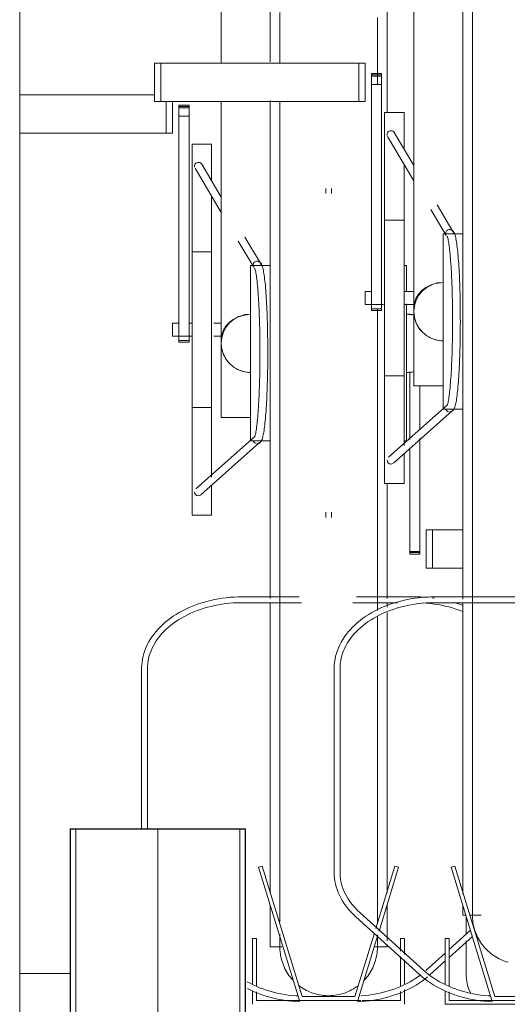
# Model space of a CAD drawing. Extents: x 50445 to 145605, y -10968 to 41989.
# Tile 167 of 256: x 91482 to 91732, y -633 to -128. Entities that reach past the tile are written whole.
import ezdxf

# ---------------------------------------------------------------- set-up
doc = ezdxf.new("R2010")
doc.units = 0
doc.header["$LTSCALE"] = 414.30304
doc.header["$MEASUREMENT"] = 0
doc.linetypes.add('gestippeld_2_', pattern=[6.35, 3.175, -3.175])
doc.linetypes.add('hartlijn-fijn', pattern=[6, 4, -1, 0, -1])
for name, color, linetype, lineweight in [('A-EQPM', 6, 'CONTINUOUS', 18), ('A-GENM', 6, 'CONTINUOUS', 18), ('S-COLS', 6, 'CONTINUOUS', 18), ('S-COLS-HIDN', 5, 'gestippeld_2_', 18)]:
    doc.layers.add(name, color=color, linetype=linetype, lineweight=lineweight)

# ---------------------------------------------------------------- blocks, each defined once
blk = doc.blocks.new('42_KA leemstuc betonkolomafwerking - Type-V76-plotview doorsnede C C  -  1 op 100')
at = {"layer": 'A-GENM'}
blk.add_line((10302.73, -332.7), (10302.73, -1439.85), dxfattribs=at)
blk = doc.blocks.new('97_KA_gestapelde fietsenstalling 8 fietsen 1600x1900 - Type-V115-plotview doorsnede C C  -  1 op 100')
at = {"layer": 'A-EQPM'}
for p, q in [((10431.1, -816.31), (10431.1, -660.96)), ((10491.1, -660.96), (10491.1, -841.97)), ((10406.1, -774.2), (10406.1, -816.98)), ((10302.73, -833.23), (10371.8, -833.23)), ((10377.89, -852.93), (10377.89, -836.68)), ((10381.1, -836.68), (10381.1, -852.93)), ((10389.53, -838.56), (10384.31, -838.56)), ((10384.31, -838.86), (10384.31, -838.56)), ((10384.31, -838.56), (10384.31, -839.87)), ((10389.53, -839.87), (10389.53, -838.56)), ((10389.53, -838.56), (10389.53, -838.86)), ((10406.1, -836.68), (10406.1, -958.68)), ((10431.1, -965.77), (10431.1, -836.2)), ((10384.31, -839.33), (10384.31, -838.86)), ((10384.31, -840.13), (10384.31, -839.33)), ((10389.53, -839.33), (10384.31, -839.33)), ((10384.31, -839.87), (10389.53, -839.87)), ((10384.31, -844.15), (10384.31, -840.13)), ((10389.53, -838.86), (10389.53, -839.33)), ((10389.53, -839.33), (10389.53, -840.13)), ((10389.53, -840.13), (10389.53, -844.15)), ((10384.31, -959.37), (10384.31, -844.15)), ((10389.53, -844.15), (10384.31, -844.15)), ((10389.53, -844.15), (10389.53, -959.37)), ((10377.89, -852.93), (10302.73, -852.93)), ((10381.1, -852.93), (10377.89, -852.93)), ((10401.1, -858.52), (10391.1, -858.52)), ((10391.1, -953.77), (10391.1, -858.52)), ((10401.1, -858.52), (10401.1, -876.9)), ((10406.1, -885.84), (10396.06, -868.88)), ((10392.62, -870.92), (10406.1, -893.68)), ((10459.6, -881.4), (10459.6, -883.92)), ((10462.6, -883.92), (10462.6, -881.4)), ((10401.1, -884.86), (10401.1, -953.77)), ((10414.81, -908.39), (10422.68, -921.67)), ((10426.11, -919.62), (10418.21, -906.28)), ((10401.1, -913.77), (10391.1, -913.77)), ((10431.1, -920.77), (10421.1, -920.77)), ((10421.1, -965.77), (10421.1, -920.77)), ((10501.1, -920.77), (10499.83, -920.77)), ((10501.1, -920.77), (10501.1, -933.95)), ((10501.1, -940.52), (10501.1, -965.77)), ((10384.31, -950.42), (10381.1, -950.42)), ((10381.1, -953.77), (10381.1, -950.42)), ((10381.1, -957.12), (10381.1, -953.77)), ((10391.1, -950.42), (10389.53, -950.42)), ((10391.1, -1049.02), (10391.1, -953.77)), ((10401.1, -953.77), (10401.1, -1029.55)), ((10406.1, -950.42), (10402.25, -950.42)), ((10381.1, -957.12), (10391.1, -957.12)), ((10384.31, -959.36), (10384.31, -960.15)), ((10384.31, -960.15), (10384.31, -959.37)), ((10389.53, -959.37), (10384.31, -959.37)), ((10389.53, -960.15), (10389.53, -959.36)), ((10389.53, -959.37), (10389.53, -960.15)), ((10402.25, -957.12), (10406.1, -957.12)), ((10406.1, -998.77), (10406.1, -958.73)), ((10384.31, -960.15), (10389.53, -960.15)), ((10421.1, -1010.77), (10421.1, -965.77)), ((10431.1, -1091.75), (10431.1, -965.77)), ((10501.1, -965.77), (10501.1, -1010.77)), ((10502.67, -1010.16), (10502.67, -975.35)), ((10507.89, -982.47), (10507.89, -1005.33)), ((10391.1, -993.77), (10401.1, -993.77)), ((10406.1, -998.77), (10421.1, -998.77)), ((10423.07, -1008.75), (10393.01, -1035.54)), ((10507.89, -1009.57), (10507.89, -1067.67)), ((10395.67, -1038.53), (10425.72, -1011.75)), ((10421.1, -1010.77), (10431.1, -1010.77)), ((10499.83, -1010.77), (10501.1, -1010.77)), ((10502.67, -1067.67), (10502.67, -1014.5)), ((10401.1, -1033.73), (10401.1, -1049.02)), ((10491.1, -1032.95), (10491.1, -1091.7)), ((10391.1, -1049.02), (10401.1, -1049.02)), ((10459.6, -1047.38), (10459.6, -1050.14)), ((10462.6, -1050.14), (10462.6, -1047.51)), ((10511.1, -1056.5), (10514.31, -1056.5)), ((10511.1, -1056.5), (10511.1, -1076.2)), ((10514.31, -1056.5), (10529.83, -1056.5)), ((10514.31, -1076.2), (10514.31, -1056.5)), ((10502.67, -1068.98), (10502.67, -1067.67)), ((10507.89, -1067.67), (10502.67, -1067.67)), ((10502.67, -1068.21), (10507.89, -1068.21)), ((10502.67, -1068.68), (10502.67, -1068.98)), ((10502.67, -1068.98), (10507.89, -1068.98)), ((10507.89, -1067.67), (10507.89, -1068.98)), ((10507.89, -1068.98), (10507.89, -1068.68)), ((10514.31, -1076.2), (10511.1, -1076.2)), ((10529.83, -1076.2), (10514.31, -1076.2)), ((10445.94, -1090.88), (10416.72, -1090.88)), ((10505.49, -1090.88), (10475.35, -1090.88)), ((10515.44, -1091.58), (10514.17, -1091.41)), ((10416.72, -1093.88), (10447.25, -1093.88)), ((10431.1, -1242.89), (10431.1, -1093.89)), ((10473.44, -1093.88), (10496.46, -1093.88)), ((10491.1, -1093.83), (10491.1, -1096.13)), ((10491.1, -1098.92), (10491.1, -1242.89)), ((10365.22, -1127.74), (10365.22, -1210)), ((10368.22, -1210), (10368.22, -1127.74)), ((10427.12, -1229.06), (10425.2, -1229.64)), ((10425.2, -1229.64), (10446.1, -1298)), ((10447.58, -1296), (10427.12, -1229.06)), ((10495.09, -1229.06), (10485.32, -1261.01)), ((10486.96, -1262.5), (10497, -1229.64)), ((10497, -1229.64), (10495.09, -1229.06)), ((10431.1, -1270.58), (10431.1, -1249.39)), ((10491.1, -1249.39), (10491.1, -1267.37)), ((10531.7, -1255.07), (10531.7, -1263.97)), ((10533.82, -1262), (10522.89, -1271.89)), ((10424.16, -1266.3), (10422.16, -1266.3)), ((10422.16, -1266.3), (10422.16, -1289.51)), ((10424.16, -1290.7), (10424.16, -1266.3)), ((10484.41, -1263.97), (10474.62, -1296)), ((10476.1, -1298), (10486.41, -1264.3)), ((10500.04, -1266.3), (10498.04, -1266.3)), ((10498.04, -1266.3), (10498.04, -1272.68)), ((10500.04, -1274.47), (10500.04, -1266.3)), ((10522.89, -1275.94), (10534.79, -1265.17)), ((10531.7, -1267.41), (10531.7, -1285.55)), ((10431.1, -1270.58), (10437.04, -1270.58)), ((10484.49, -1270.58), (10491.1, -1270.58)), ((10491.1, -1269.82), (10491.1, -1270.58)), ((10498.04, -1275.39), (10498.04, -1290.57)), ((10500.04, -1289.51), (10500.04, -1277.2)), ((10520.89, -1273.7), (10511.01, -1282.65)), ((10513.02, -1284.87), (10520.89, -1277.75)), ((10328.58, -1284.15), (10302.73, -1284.15)), ((10422.16, -1293.05), (10422.16, -1300)), ((10498.04, -1293.42), (10498.04, -1298)), ((10500.04, -1300), (10500.04, -1292.45)), ((10424.16, -1298), (10424.16, -1293.67)), ((10446.1, -1298), (10424.16, -1298)), ((10446.1, -1298), (10476.1, -1298)), ((10474.62, -1296), (10447.58, -1296)), ((10477.65, -1298), (10476.1, -1298)), ((10498.04, -1298), (10478.38, -1298))]:
    blk.add_line(p, q, dxfattribs=at)
at = {"layer": 'A-EQPM', "flags": 128}
for points in [[(10436.1, -790.96), (10436.1, -801.08), (10436.1, -811.47), (10436.1, -816.98)], [(10486.1, -827.9), (10486.1, -825.02), (10486.1, -814.32), (10486.1, -803.86), (10486.1, -793.66)], [(10436.1, -836.68), (10436.1, -844.05), (10436.1, -855.32), (10436.1, -866.77), (10436.1, -878.38), (10436.1, -890.12), (10436.1, -901.99), (10436.1, -913.96), (10436.1, -926.01), (10436.1, -938.13), (10436.1, -950.29), (10436.1, -962.48), (10436.1, -965.77)], [(10424.4, -1012.25), (10425.44, -1011.99), (10426.11, -1011.5), (10426.49, -1011.02), (10426.75, -1010.55), (10426.96, -1010.08), (10427.14, -1009.57), (10427.3, -1009.03), (10427.45, -1008.43), (10427.59, -1007.78), (10427.73, -1007.08), (10427.87, -1006.31), (10428, -1005.48), (10428.12, -1004.6), (10428.25, -1003.65), (10428.37, -1002.65), (10428.48, -1001.59), (10428.6, -1000.48), (10428.71, -999.31), (10428.81, -998.08), (10428.91, -996.81), (10429.01, -995.49), (10429.1, -994.12), (10429.19, -992.71), (10429.27, -991.25), (10429.35, -989.75), (10429.42, -988.22), (10429.49, -986.65), (10429.56, -985.04), (10429.62, -983.41), (10429.67, -981.74), (10429.72, -980.05), (10429.76, -978.34), (10429.8, -976.61), (10429.83, -974.85), (10429.86, -973.09), (10429.88, -971.31), (10429.9, -969.52), (10429.91, -967.73), (10429.91, -965.93), (10429.91, -964.13), (10429.9, -962.34), (10429.89, -960.55), (10429.87, -958.76), (10429.85, -956.99), (10429.82, -955.23), (10429.78, -953.49), (10429.74, -951.76), (10429.7, -950.06), (10429.65, -948.38), (10429.59, -946.73), (10429.53, -945.11), (10429.46, -943.52), (10429.39, -941.96), (10429.31, -940.45), (10429.23, -938.97), (10429.15, -937.53), (10429.06, -936.14), (10428.96, -934.79), (10428.87, -933.49), (10428.76, -932.24), (10428.66, -931.04), (10428.54, -929.9), (10428.43, -928.81), (10428.31, -927.78), (10428.19, -926.8), (10428.07, -925.88), (10427.94, -925.02), (10427.8, -924.22), (10427.67, -923.48), (10427.53, -922.8), (10427.38, -922.18), (10427.22, -921.61), (10427.06, -921.08), (10426.87, -920.6), (10426.64, -920.13), (10426.34, -919.66), (10425.85, -919.16), (10425, -918.73), (10424.48, -918.65)], [(10423.14, -922.05), (10423.17, -922.13), (10423.25, -922.33), (10423.36, -922.63), (10423.47, -923.03), (10423.59, -923.52), (10423.71, -924.09), (10423.83, -924.73), (10423.95, -925.44), (10424.07, -926.23), (10424.19, -927.08), (10424.31, -927.99), (10424.42, -928.97), (10424.54, -930.01), (10424.64, -931.11), (10424.75, -932.26), (10424.85, -933.47), (10424.95, -934.73), (10425.04, -936.04), (10425.13, -937.4), (10425.22, -938.81), (10425.3, -940.26), (10425.38, -941.75), (10425.45, -943.28), (10425.51, -944.84), (10425.58, -946.44), (10425.63, -948.07), (10425.69, -949.72), (10425.73, -951.41), (10425.77, -953.11), (10425.81, -954.84), (10425.84, -956.58), (10425.87, -958.34), (10425.89, -960.1), (10425.9, -961.88), (10425.91, -963.66), (10425.91, -965.45), (10425.91, -967.23), (10425.9, -969.01), (10425.89, -970.79), (10425.87, -972.56), (10425.84, -974.32), (10425.81, -976.06), (10425.77, -977.78), (10425.73, -979.49), (10425.69, -981.17), (10425.63, -982.83), (10425.58, -984.46), (10425.51, -986.05), (10425.45, -987.62), (10425.38, -989.15), (10425.3, -990.64), (10425.22, -992.09), (10425.13, -993.49), (10425.04, -994.85), (10424.95, -996.16), (10424.85, -997.42), (10424.75, -998.63), (10424.64, -999.79), (10424.54, -1000.89), (10424.42, -1001.92), (10424.31, -1002.9), (10424.19, -1003.82), (10424.07, -1004.67), (10423.95, -1005.45), (10423.83, -1006.17), (10423.71, -1006.81), (10423.59, -1007.37), (10423.47, -1007.86), (10423.36, -1008.26), (10423.25, -1008.57), (10423.17, -1008.77), (10423.14, -1008.84)], [(10486.1, -965.77), (10486.1, -953.58), (10486.1, -943.12)], [(10436.1, -965.77), (10436.1, -977.96), (10436.1, -990.13), (10436.1, -1002.26), (10436.1, -1014.33), (10436.1, -1026.32), (10436.1, -1038.22), (10436.1, -1050), (10436.1, -1061.65), (10436.1, -1073.14), (10436.1, -1084.47), (10436.1, -1095.6), (10436.1, -1106.52), (10436.1, -1117.22), (10436.1, -1127.68), (10436.1, -1137.88), (10436.1, -1147.8), (10436.1, -1157.43), (10436.1, -1166.75), (10436.1, -1175.76), (10436.1, -1184.42), (10436.1, -1192.74), (10436.1, -1200.7), (10436.1, -1208.27), (10436.1, -1215.46), (10436.1, -1222.26), (10436.1, -1228.64), (10436.1, -1234.6), (10436.1, -1240.13), (10436.1, -1245.22), (10436.1, -1249.86), (10436.1, -1254.05), (10436.1, -1257.78)], [(10486.1, -1097.82), (10486.1, -1087.49), (10486.1, -1076.22), (10486.1, -1064.77), (10486.1, -1053.16), (10486.1, -1041.41), (10486.1, -1029.55), (10486.1, -1017.58), (10486.1, -1005.52), (10486.1, -993.41), (10486.1, -981.25), (10486.1, -969.06), (10486.1, -965.77)], [(10416.72, -1090.88), (10414.67, -1090.91), (10412.63, -1091), (10410.6, -1091.14), (10408.58, -1091.35), (10406.57, -1091.6), (10404.57, -1091.92), (10402.6, -1092.29), (10400.64, -1092.72), (10398.72, -1093.2), (10396.81, -1093.74), (10394.94, -1094.33), (10393.11, -1094.97), (10391.31, -1095.67), (10389.55, -1096.41), (10387.83, -1097.21), (10386.16, -1098.05), (10384.53, -1098.95), (10382.96, -1099.88), (10381.43, -1100.87), (10379.96, -1101.89), (10378.55, -1102.96), (10377.2, -1104.07), (10375.91, -1105.22), (10374.69, -1106.41), (10373.53, -1107.63), (10372.44, -1108.88), (10371.42, -1110.17), (10370.47, -1111.49), (10369.6, -1112.83), (10368.8, -1114.21), (10368.08, -1115.6), (10367.43, -1117.02), (10366.87, -1118.45), (10366.39, -1119.91), (10365.99, -1121.37), (10365.67, -1122.85), (10365.43, -1124.34), (10365.28, -1125.84), (10365.22, -1127.34), (10365.22, -1127.74)], [(10512.15, -1091.19), (10510.12, -1091.03), (10508.08, -1090.93), (10506.04, -1090.89), (10505.49, -1090.88)], [(10368.22, -1127.74), (10368.25, -1126.41), (10368.37, -1125.08), (10368.55, -1123.76), (10368.82, -1122.44), (10369.15, -1121.13), (10369.57, -1119.83), (10370.05, -1118.53), (10370.61, -1117.25), (10371.24, -1115.99), (10371.95, -1114.74), (10372.73, -1113.51), (10373.57, -1112.3), (10374.49, -1111.12), (10375.47, -1109.95), (10376.53, -1108.82), (10377.64, -1107.71), (10378.82, -1106.64), (10380.07, -1105.59), (10381.37, -1104.59), (10382.73, -1103.61), (10384.15, -1102.68), (10385.61, -1101.78), (10387.14, -1100.93), (10388.7, -1100.12), (10390.32, -1099.35), (10391.98, -1098.63), (10393.68, -1097.96), (10395.42, -1097.34), (10397.19, -1096.76), (10398.99, -1096.23), (10400.83, -1095.76), (10402.69, -1095.34), (10404.57, -1094.97), (10406.48, -1094.65), (10408.4, -1094.39), (10410.33, -1094.18), (10412.28, -1094.03), (10414.23, -1093.93), (10416.19, -1093.89), (10416.72, -1093.88)], [(10509.46, -1094), (10511.35, -1094.13), (10513.28, -1094.33), (10515.21, -1094.57), (10517.12, -1094.88), (10519.01, -1095.23), (10520.87, -1095.64), (10522.72, -1096.1), (10524.53, -1096.61), (10526.31, -1097.18), (10528.06, -1097.79), (10529.77, -1098.45)], [(10529.58, -1095.15), (10527.76, -1094.5), (10525.9, -1093.89)], [(10486.1, -1258.45), (10486.1, -1255.1), (10486.1, -1251.04), (10486.1, -1246.51), (10486.1, -1241.54), (10486.1, -1236.13), (10486.1, -1230.29), (10486.1, -1224.02), (10486.1, -1217.34), (10486.1, -1210.25), (10486.1, -1202.78), (10486.1, -1194.92), (10486.1, -1186.7), (10486.1, -1178.13), (10486.1, -1169.22), (10486.1, -1159.98), (10486.1, -1150.43), (10486.1, -1140.58), (10486.1, -1130.46), (10486.1, -1120.07), (10486.1, -1109.43), (10486.1, -1101)], [(10436.1, -1263.97), (10436.1, -1266.14), (10436.1, -1267.97), (10436.1, -1269.32), (10436.1, -1270.18), (10436.1, -1270.56), (10436.1, -1270.58)], [(10436.1, -1270.58), (10436.1, -1270.33), (10436.1, -1269.6), (10436.1, -1268.38), (10436.1, -1266.68), (10436.1, -1265.29)], [(10486.1, -1270.58), (10486.1, -1270.33), (10486.1, -1269.6), (10486.1, -1268.38), (10486.1, -1266.68), (10486.1, -1264.5)], [(10486.1, -1266.14), (10486.1, -1267.97), (10486.1, -1269.32), (10486.1, -1270.18), (10486.1, -1270.56), (10486.1, -1270.58)], [(10436.1, -1270.18), (10436.1, -1270.56), (10436.1, -1270.58)], [(10442.67, -1287.46), (10442.01, -1286.71), (10441.38, -1285.94), (10440.78, -1285.13), (10440.21, -1284.31), (10439.68, -1283.46), (10439.18, -1282.6), (10438.72, -1281.71), (10438.29, -1280.81), (10437.9, -1279.89), (10437.55, -1278.95), (10437.23, -1278), (10436.95, -1277.04), (10436.71, -1276.07), (10436.51, -1275.09), (10436.35, -1274.1), (10436.23, -1273.11), (10436.15, -1272.11), (10436.11, -1271.12), (10436.1, -1270.58)], [(10442.67, -1287.46), (10442.01, -1286.71), (10441.38, -1285.94), (10440.78, -1285.13), (10440.21, -1284.31), (10439.68, -1283.46), (10439.18, -1282.6), (10438.72, -1281.71), (10438.29, -1280.81), (10437.9, -1279.89), (10437.55, -1278.95), (10437.23, -1278), (10436.95, -1277.04), (10436.71, -1276.07), (10436.51, -1275.09), (10436.35, -1274.1), (10436.23, -1273.11), (10436.15, -1272.11)], [(10486.1, -1270.58), (10486.08, -1271.58), (10486.02, -1272.57), (10485.92, -1273.57), (10485.78, -1274.56), (10485.6, -1275.54), (10485.39, -1276.52), (10485.13, -1277.48), (10484.83, -1278.44), (10484.5, -1279.38), (10484.13, -1280.31), (10483.72, -1281.22), (10483.28, -1282.12), (10482.8, -1283), (10482.28, -1283.86), (10481.74, -1284.69), (10481.15, -1285.51), (10480.54, -1286.3), (10479.9, -1287.06), (10479.22, -1287.8)], [(10486.1, -1270.58), (10486.08, -1271.58), (10486.02, -1272.57), (10485.92, -1273.57), (10485.78, -1274.56), (10485.6, -1275.54), (10485.39, -1276.52), (10485.13, -1277.48), (10484.83, -1278.44), (10484.5, -1279.38), (10484.13, -1280.31), (10483.72, -1281.22), (10483.28, -1282.12), (10482.8, -1283), (10482.28, -1283.86), (10481.74, -1284.69), (10481.15, -1285.51), (10480.54, -1286.3), (10479.9, -1287.06), (10479.22, -1287.8)], [(10486.1, -1270.18), (10486.1, -1270.56), (10486.1, -1270.58)], [(10445.4, -1295.71), (10444.23, -1295.64), (10442.29, -1295.46), (10440.36, -1295.23), (10438.44, -1294.94), (10436.55, -1294.6), (10434.68, -1294.2), (10432.83, -1293.75), (10431.01, -1293.25), (10429.22, -1292.7), (10427.46, -1292.1), (10425.74, -1291.46), (10424.06, -1290.76), (10422.42, -1290.02), (10420.83, -1289.23), (10419.28, -1288.4)], [(10476.18, -1298.76), (10478.21, -1298.63), (10480.24, -1298.44), (10482.25, -1298.2), (10484.25, -1297.9), (10486.23, -1297.54), (10488.19, -1297.13), (10490.12, -1296.66), (10492.03, -1296.14), (10493.91, -1295.56), (10495.76, -1294.93), (10497.57, -1294.25), (10499.34, -1293.51), (10501.07, -1292.73), (10502.75, -1291.9), (10504.39, -1291.02), (10505.98, -1290.09), (10507.51, -1289.12), (10509, -1288.1), (10510.42, -1287.04), (10511.79, -1285.94)], [(10508.43, -1284.79), (10507.18, -1285.71), (10505.78, -1286.66), (10504.34, -1287.58), (10502.84, -1288.45), (10501.29, -1289.28), (10499.69, -1290.06), (10498.05, -1290.8), (10496.37, -1291.49), (10494.65, -1292.14), (10492.89, -1292.74), (10491.09, -1293.28), (10489.27, -1293.78), (10487.42, -1294.22), (10485.55, -1294.62), (10483.65, -1294.96), (10481.74, -1295.24), (10479.81, -1295.47), (10477.87, -1295.65)], [(10531.7, -1285.55), (10531.75, -1286.88), (10531.9, -1288.19), (10532.15, -1289.48), (10532.48, -1290.74), (10532.89, -1291.94), (10533.38, -1293.1), (10533.94, -1294.2)], [(10419.55, -1291.94), (10421.23, -1292.77), (10422.96, -1293.56), (10424.74, -1294.29), (10426.55, -1294.96), (10428.4, -1295.59), (10430.28, -1296.17), (10432.19, -1296.69), (10434.12, -1297.15), (10436.08, -1297.56), (10438.07, -1297.92), (10440.07, -1298.21), (10442.08, -1298.45), (10444.11, -1298.64), (10446.03, -1298.76)], [(10476.25, -1290.47), (10475.44, -1291.06), (10474.61, -1291.61), (10473.76, -1292.14), (10472.88, -1292.63), (10471.99, -1293.08), (10471.09, -1293.5), (10470.16, -1293.88), (10469.22, -1294.22), (10468.27, -1294.53), (10467.31, -1294.79), (10466.33, -1295.02), (10465.35, -1295.21), (10464.36, -1295.36), (10463.37, -1295.47), (10462.37, -1295.54), (10461.37, -1295.57), (10460.37, -1295.57), (10459.37, -1295.52), (10458.38, -1295.43), (10457.39, -1295.3), (10456.4, -1295.13), (10455.42, -1294.92), (10454.45, -1294.68), (10453.49, -1294.39), (10452.55, -1294.07), (10451.62, -1293.71), (10450.7, -1293.31), (10449.8, -1292.87), (10448.91, -1292.4), (10448.05, -1291.9), (10447.21, -1291.36), (10446.39, -1290.79), (10445.59, -1290.18)], [(10447.21, -1291.36), (10446.39, -1290.79), (10445.59, -1290.18)], [(10453.49, -1294.39), (10452.55, -1294.07), (10451.62, -1293.71), (10450.7, -1293.31), (10449.8, -1292.87), (10448.91, -1292.4)], [(10471.09, -1293.5), (10470.16, -1293.88), (10469.22, -1294.22), (10468.27, -1294.53), (10467.31, -1294.79), (10466.33, -1295.02), (10465.35, -1295.21), (10464.36, -1295.36), (10463.37, -1295.47), (10462.37, -1295.54), (10461.37, -1295.57), (10460.37, -1295.57), (10459.37, -1295.52), (10458.38, -1295.43), (10457.39, -1295.3), (10456.4, -1295.13), (10455.42, -1294.92), (10454.45, -1294.68)], [(10476.25, -1290.47), (10475.44, -1291.06), (10474.61, -1291.61), (10473.76, -1292.14), (10472.88, -1292.63), (10471.99, -1293.08)]]:
    blk.add_lwpolyline(points, dxfattribs=at)
at = {"layer": 'A-EQPM'}
for centre, start, end in [((10421.1, -960.77), 90, 180), ((10501.1, -960.77), 75.6034, 90), ((10421.1, -960.77), 180, 270), ((10501.1, -960.77), 270, 284.3966)]:
    blk.add_arc(centre, 15, start, end, dxfattribs=at)
for centre, major_axis, ratio, start_param, end_param in [((10394.34, -869.9), (1.72, 1.02), 0.988284, 1.030886, 2.863482), ((10394.34, -869.9), (1.72, 1.02), 0.988284, 6.266874, 7.314071), ((10421.1, -958.68), (15, 0), 0.848048, 1.653289, 3.141593), ((10501.1, -958.68), (15, 0), 0.848048, 1.319529, 1.488304), ((10424.4, -1010.25), (0, 2), 0.996917, 1.832596, 2.879793), ((10424.4, -1010.25), (0, 2), 0.996917, 3.665191, 4.45059), ((10394.34, -1037.04), (-1.33, 1.49), 0.994489, 0.84558, 2.416376), ((10394.34, -1037.04), (-1.33, 1.49), 0.994489, 2.416376, 2.939975), ((10394.34, -1037.04), (-1.33, 1.49), 0.994489, 3.141593, 3.201774), ((10446.1, -1297.26), (0.07, 1.5), 0.049327, 1.833815, 2.357414), ((10446.1, -1297.26), (0.07, 1.5), 0.049327, 2.357414, 3.141593), ((10446.1, -1297.26), (0.07, 1.5), 0.049327, 3.142812, 4.19001), ((10476.1, -1297.26), (-0.07, 1.5), 0.049327, 2.093176, 3.140373), ((10476.1, -1297.26), (-0.07, 1.5), 0.049327, 3.141593, 3.925771), ((10476.1, -1297.26), (-0.07, 1.5), 0.049327, 3.925771, 4.44937)]:
    blk.add_ellipse(centre, major_axis=major_axis, ratio=ratio, start_param=start_param, end_param=end_param, dxfattribs=at)
for points in [[(10422.43, -920.99), (10422.39, -920.76), (10422.39, -920.29), (10422.64, -919.63), (10423.1, -919.08), (10423.71, -918.73), (10424.17, -918.65), (10424.41, -918.65)], [(10424.41, -918.65), (10424.64, -918.65), (10425.1, -918.73), (10425.71, -919.08), (10426.16, -919.63), (10426.4, -920.29), (10426.4, -920.76), (10426.36, -920.99)], [(10415.37, -946.91), (10414.76, -947.16), (10414.17, -947.45), (10413.6, -947.78)], [(10406.62, -964.65), (10406.96, -965.91), (10407.96, -968.36), (10409.57, -970.45), (10410.5, -971.38)], [(10413.6, -973.76), (10414.74, -974.41), (10417.18, -975.42), (10419.79, -975.77), (10421.1, -975.77)], [(10501.1, -975.77), (10502.36, -975.77), (10503.62, -975.61), (10504.83, -975.3)]]:
    blk.add_open_spline(points, degree=3, dxfattribs=at)
blk = doc.blocks.new('97_KA_gestapelde fietsenstalling 16 fietsen 1600x2900 - Type-8054703-plotview doorsnede C C  -  1 op 100')
at = {"layer": 'A-EQPM'}
for p, q in [((10529.83, -949.52), (10529.83, -644.71)), ((10504.83, -757.95), (10504.83, -942.43)), ((10371.8, -816.98), (10375.01, -816.98)), ((10371.8, -836.68), (10371.8, -816.98)), ((10375.01, -816.98), (10476.61, -816.98)), ((10375.01, -836.68), (10375.01, -816.98)), ((10476.61, -816.98), (10479.83, -816.98)), ((10476.61, -836.68), (10476.61, -816.98)), ((10479.83, -816.98), (10479.83, -836.68)), ((10488.26, -822.31), (10483.04, -822.31)), ((10483.04, -822.61), (10483.04, -822.31)), ((10483.04, -822.31), (10483.04, -823.62)), ((10483.04, -823.08), (10483.04, -822.61)), ((10483.04, -823.88), (10483.04, -823.08)), ((10488.26, -823.08), (10483.04, -823.08)), ((10483.04, -823.62), (10488.26, -823.62)), ((10488.26, -823.62), (10488.26, -822.31)), ((10488.26, -822.31), (10488.26, -822.61)), ((10488.26, -822.61), (10488.26, -823.08)), ((10488.26, -823.08), (10488.26, -823.88)), ((10483.04, -827.9), (10483.04, -823.88)), ((10483.04, -943.12), (10483.04, -827.9)), ((10488.26, -827.9), (10483.04, -827.9)), ((10488.26, -823.88), (10488.26, -827.9)), ((10488.26, -827.9), (10488.26, -943.12)), ((10375.01, -836.68), (10371.8, -836.68)), ((10476.61, -836.68), (10375.01, -836.68)), ((10479.83, -836.68), (10476.61, -836.68)), ((10499.83, -842.27), (10489.83, -842.27)), ((10489.83, -937.52), (10489.83, -842.27)), ((10499.83, -842.27), (10499.83, -860.65)), ((10504.83, -869.59), (10494.79, -852.63)), ((10491.34, -854.67), (10504.83, -877.43)), ((10499.83, -868.61), (10499.83, -937.52)), ((10513.54, -892.14), (10521.41, -905.42)), ((10524.84, -903.37), (10516.73, -889.68)), ((10499.83, -897.52), (10489.83, -897.52)), ((10529.83, -904.52), (10519.83, -904.52)), ((10519.83, -949.52), (10519.83, -904.52)), ((10483.04, -934.17), (10479.83, -934.17)), ((10479.83, -937.52), (10479.83, -934.17)), ((10504.83, -934.17), (10499.83, -934.17)), ((10479.83, -940.87), (10479.83, -937.52)), ((10489.83, -1032.77), (10489.83, -937.52)), ((10499.83, -937.52), (10499.83, -1013.3)), ((10479.83, -940.87), (10489.22, -940.87)), ((10483.04, -943.11), (10483.04, -943.9)), ((10483.04, -943.9), (10483.04, -943.12)), ((10488.26, -943.12), (10483.04, -943.12)), ((10483.04, -943.9), (10488.26, -943.9)), ((10488.26, -943.9), (10488.26, -943.11)), ((10488.26, -943.12), (10488.26, -943.9)), ((10499.83, -940.87), (10504.83, -940.87)), ((10504.83, -982.52), (10504.83, -942.48)), ((10519.83, -994.52), (10519.83, -949.52)), ((10529.83, -1092.06), (10529.83, -949.52)), ((10489.83, -977.52), (10499.83, -977.52)), ((10504.83, -982.52), (10519.83, -982.52)), ((10521.8, -992.5), (10491.73, -1019.29)), ((10519.83, -994.52), (10529.83, -994.52)), ((10494.4, -1022.28), (10524.44, -995.5)), ((10499.83, -1017.48), (10499.83, -1032.77)), ((10489.83, -1032.77), (10499.83, -1032.77)), ((10604.21, -1090.88), (10515.44, -1090.88)), ((10515.44, -1093.88), (10604.21, -1093.88)), ((10529.83, -1243.41), (10529.83, -1094.14)), ((10463.94, -1127.74), (10463.94, -1232.24)), ((10466.94, -1232.24), (10466.94, -1127.74)), ((10525.84, -1229.06), (10523.93, -1229.64)), ((10523.93, -1229.64), (10544.83, -1298)), ((10546.31, -1296), (10525.84, -1229.06)), ((10509.92, -1282.65), (10477.05, -1252.89)), ((10529.83, -1254.33), (10529.83, -1249.37)), ((10475.03, -1255.12), (10507.91, -1284.87)), ((10529.83, -1254.33), (10531.48, -1254.33)), ((10533.57, -1254.33), (10539.36, -1254.33)), ((10522.89, -1266.3), (10520.89, -1266.3)), ((10520.89, -1266.3), (10520.89, -1289.51)), ((10522.89, -1290.7), (10522.89, -1266.3)), ((10538.09, -1266.3), (10537.89, -1266.3)), ((10520.89, -1293.05), (10520.89, -1300)), ((10522.89, -1298), (10522.89, -1293.67)), ((10544.83, -1298), (10522.89, -1298)), ((10544.83, -1298), (10574.83, -1298)), ((10573.35, -1296), (10546.31, -1296)), ((10520.89, -1300), (10598.77, -1300))]:
    blk.add_line(p, q, dxfattribs=at)
at = {"layer": 'A-EQPM', "flags": 128}
for points in [[(10534.83, -784.83), (10534.83, -795.22), (10534.83, -805.85), (10534.83, -816.72), (10534.83, -827.8), (10534.83, -839.07), (10534.83, -850.52), (10534.83, -862.13), (10534.83, -873.87), (10534.83, -885.74), (10534.83, -897.71), (10534.83, -909.76), (10534.83, -921.88), (10534.83, -934.04), (10534.83, -946.23), (10534.83, -949.52)], [(10523.12, -996), (10524.17, -995.74), (10524.83, -995.25), (10525.22, -994.77), (10525.48, -994.3), (10525.68, -993.83), (10525.86, -993.32), (10526.02, -992.78), (10526.17, -992.18), (10526.32, -991.53), (10526.46, -990.83), (10526.59, -990.06), (10526.72, -989.23), (10526.85, -988.35), (10526.97, -987.4), (10527.09, -986.4), (10527.21, -985.34), (10527.32, -984.23), (10527.43, -983.06), (10527.54, -981.83), (10527.64, -980.56), (10527.73, -979.24), (10527.83, -977.87), (10527.91, -976.46), (10528, -975), (10528.08, -973.5), (10528.15, -971.97), (10528.22, -970.4), (10528.28, -968.79), (10528.34, -967.16), (10528.4, -965.49), (10528.45, -963.8), (10528.49, -962.09), (10528.53, -960.36), (10528.56, -958.6), (10528.59, -956.84), (10528.61, -955.06), (10528.62, -953.27), (10528.63, -951.48), (10528.64, -949.68), (10528.63, -947.88), (10528.63, -946.09), (10528.62, -944.3), (10528.6, -942.51), (10528.57, -940.74), (10528.54, -938.98), (10528.51, -937.24), (10528.47, -935.51), (10528.42, -933.81), (10528.37, -932.13), (10528.32, -930.48), (10528.25, -928.86), (10528.19, -927.27), (10528.12, -925.71), (10528.04, -924.2), (10527.96, -922.72), (10527.87, -921.28), (10527.78, -919.89), (10527.69, -918.54), (10527.59, -917.24), (10527.49, -915.99), (10527.38, -914.79), (10527.27, -913.65), (10527.16, -912.56), (10527.04, -911.53), (10526.92, -910.55), (10526.79, -909.63), (10526.66, -908.77), (10526.53, -907.97), (10526.39, -907.23), (10526.25, -906.55), (10526.1, -905.93), (10525.95, -905.36), (10525.78, -904.83), (10525.6, -904.35), (10525.37, -903.88), (10525.06, -903.41), (10524.57, -902.91), (10523.73, -902.48), (10523.2, -902.4)], [(10521.86, -905.8), (10521.9, -905.88), (10521.98, -906.08), (10522.08, -906.38), (10522.19, -906.78), (10522.31, -907.27), (10522.43, -907.84), (10522.56, -908.48), (10522.68, -909.19), (10522.8, -909.98), (10522.92, -910.83), (10523.04, -911.74), (10523.15, -912.72), (10523.26, -913.76), (10523.37, -914.86), (10523.48, -916.01), (10523.58, -917.22), (10523.67, -918.48), (10523.77, -919.79), (10523.86, -921.15), (10523.94, -922.56), (10524.03, -924.01), (10524.1, -925.5), (10524.17, -927.03), (10524.24, -928.59), (10524.3, -930.19), (10524.36, -931.82), (10524.41, -933.47), (10524.46, -935.16), (10524.5, -936.86), (10524.54, -938.59), (10524.57, -940.33), (10524.59, -942.09), (10524.61, -943.85), (10524.63, -945.63), (10524.63, -947.41), (10524.64, -949.2), (10524.63, -950.98), (10524.63, -952.76), (10524.61, -954.54), (10524.59, -956.31), (10524.57, -958.07), (10524.54, -959.81), (10524.5, -961.53), (10524.46, -963.24), (10524.41, -964.92), (10524.36, -966.58), (10524.3, -968.21), (10524.24, -969.8), (10524.17, -971.37), (10524.1, -972.9), (10524.03, -974.39), (10523.94, -975.84), (10523.86, -977.24), (10523.77, -978.6), (10523.67, -979.91), (10523.58, -981.17), (10523.48, -982.38), (10523.37, -983.54), (10523.26, -984.64), (10523.15, -985.67), (10523.04, -986.65), (10522.92, -987.57), (10522.8, -988.42), (10522.68, -989.2), (10522.56, -989.92), (10522.43, -990.56), (10522.31, -991.12), (10522.19, -991.61), (10522.08, -992.01), (10521.98, -992.32), (10521.9, -992.52), (10521.86, -992.59)], [(10534.83, -949.52), (10534.83, -961.71), (10534.83, -973.88), (10534.83, -986.01), (10534.83, -998.08), (10534.83, -1010.07), (10534.83, -1021.97), (10534.83, -1033.75), (10534.83, -1045.4), (10534.83, -1056.89), (10534.83, -1068.22), (10534.83, -1079.35), (10534.83, -1090.27), (10534.83, -1100.97), (10534.83, -1111.43), (10534.83, -1121.63), (10534.83, -1131.55), (10534.83, -1141.18), (10534.83, -1150.5), (10534.83, -1159.51), (10534.83, -1168.17), (10534.83, -1176.49), (10534.83, -1184.45), (10534.83, -1192.02), (10534.83, -1199.21), (10534.83, -1206.01), (10534.83, -1212.39), (10534.83, -1218.35), (10534.83, -1223.88), (10534.83, -1228.97), (10534.83, -1233.61), (10534.83, -1237.8), (10534.83, -1241.53), (10534.83, -1244.79), (10534.83, -1247.58), (10534.83, -1249.89), (10534.83, -1251.72), (10534.83, -1253.07), (10534.83, -1253.93), (10534.83, -1254.31), (10534.83, -1254.33)], [(10515.44, -1090.88), (10513.4, -1090.91), (10511.36, -1091), (10509.33, -1091.14), (10507.31, -1091.35), (10505.29, -1091.6), (10503.3, -1091.92), (10501.32, -1092.29), (10499.37, -1092.72), (10497.44, -1093.2), (10495.54, -1093.74), (10493.67, -1094.33), (10491.83, -1094.97), (10490.03, -1095.67), (10488.27, -1096.41), (10486.56, -1097.21), (10484.88, -1098.05), (10483.26, -1098.95), (10481.68, -1099.88), (10480.16, -1100.87), (10478.69, -1101.89), (10477.28, -1102.96), (10475.93, -1104.07), (10474.64, -1105.22), (10473.42, -1106.41), (10472.26, -1107.63), (10471.17, -1108.88), (10470.15, -1110.17), (10469.2, -1111.49), (10468.32, -1112.83), (10467.52, -1114.21), (10466.8, -1115.6), (10466.16, -1117.02), (10465.6, -1118.45), (10465.11, -1119.91), (10464.71, -1121.37), (10464.39, -1122.85), (10464.16, -1124.34), (10464.01, -1125.84), (10463.94, -1127.34), (10463.94, -1127.74)], [(10466.94, -1127.74), (10466.98, -1126.41), (10467.09, -1125.08), (10467.28, -1123.76), (10467.54, -1122.44), (10467.88, -1121.13), (10468.29, -1119.83), (10468.78, -1118.53), (10469.34, -1117.25), (10469.97, -1115.99), (10470.68, -1114.74), (10471.45, -1113.51), (10472.3, -1112.3), (10473.22, -1111.12), (10474.2, -1109.95), (10475.25, -1108.82), (10476.37, -1107.71), (10477.55, -1106.64), (10478.79, -1105.59), (10480.09, -1104.59), (10481.46, -1103.61), (10482.87, -1102.68), (10484.34, -1101.78), (10485.86, -1100.93), (10487.43, -1100.12), (10489.05, -1099.35), (10490.71, -1098.63), (10492.41, -1097.96), (10494.14, -1097.34), (10495.92, -1096.76), (10497.72, -1096.23), (10499.56, -1095.76), (10501.42, -1095.34), (10503.3, -1094.97), (10505.2, -1094.65), (10507.12, -1094.39), (10509.06, -1094.18), (10511, -1094.03), (10512.96, -1093.93), (10514.91, -1093.89), (10515.44, -1093.88)], [(10463.94, -1232.24), (10463.98, -1233.74), (10464.11, -1235.23), (10464.32, -1236.72), (10464.62, -1238.2), (10465, -1239.68), (10465.46, -1241.13), (10466, -1242.57), (10466.62, -1244), (10467.32, -1245.4), (10468.1, -1246.78), (10468.96, -1248.13), (10469.88, -1249.45), (10470.88, -1250.75), (10471.96, -1252.01), (10473.1, -1253.24), (10474.3, -1254.44), (10475.03, -1255.12)], [(10477.05, -1252.89), (10475.89, -1251.8), (10474.8, -1250.69), (10473.78, -1249.54), (10472.82, -1248.37), (10471.94, -1247.17), (10471.12, -1245.95), (10470.37, -1244.72), (10469.7, -1243.46), (10469.09, -1242.19), (10468.57, -1240.9), (10468.11, -1239.61), (10467.73, -1238.3), (10467.42, -1236.99), (10467.19, -1235.66), (10467.04, -1234.34), (10466.95, -1233.01), (10466.94, -1232.24)], [(10534.83, -1254.33), (10534.83, -1254.08), (10534.83, -1253.35), (10534.83, -1252.13), (10534.83, -1250.43), (10534.83, -1248.25)], [(10534.83, -1253.93), (10534.83, -1254.31), (10534.83, -1254.33)], [(10553.18, -1278.43), (10552.22, -1278.14), (10551.27, -1277.82), (10550.34, -1277.46), (10549.42, -1277.06), (10548.52, -1276.62), (10547.64, -1276.15), (10546.78, -1275.65), (10545.94, -1275.11), (10545.12, -1274.54), (10544.32, -1273.93), (10543.55, -1273.3), (10542.8, -1272.63), (10542.08, -1271.94), (10541.39, -1271.21), (10540.73, -1270.46), (10540.1, -1269.69), (10539.5, -1268.88), (10538.94, -1268.06), (10538.41, -1267.21), (10537.91, -1266.35), (10537.44, -1265.46), (10537.02, -1264.56), (10536.63, -1263.64), (10536.27, -1262.7), (10535.96, -1261.75), (10535.68, -1260.79), (10535.44, -1259.82), (10535.24, -1258.84), (10535.08, -1257.85), (10534.96, -1256.86), (10534.88, -1255.86), (10534.83, -1254.87), (10534.83, -1254.33)], [(10545.94, -1275.11), (10545.12, -1274.54), (10544.32, -1273.93), (10543.55, -1273.3), (10542.8, -1272.63), (10542.08, -1271.94), (10541.39, -1271.21), (10540.73, -1270.46), (10540.1, -1269.69), (10539.5, -1268.88), (10538.94, -1268.06), (10538.41, -1267.21), (10537.91, -1266.35), (10537.44, -1265.46), (10537.02, -1264.56), (10536.63, -1263.64), (10536.27, -1262.7), (10535.96, -1261.75), (10535.68, -1260.79), (10535.44, -1259.82), (10535.24, -1258.84), (10535.08, -1257.85), (10534.96, -1256.86), (10534.88, -1255.86)], [(10552.22, -1278.14), (10551.27, -1277.82), (10550.34, -1277.46), (10549.42, -1277.06), (10548.52, -1276.62), (10547.64, -1276.15)], [(10544.13, -1295.71), (10542.95, -1295.64), (10541.01, -1295.46), (10539.08, -1295.23), (10537.17, -1294.94), (10535.28, -1294.6), (10533.4, -1294.2), (10531.55, -1293.75), (10529.73, -1293.25), (10527.94, -1292.7), (10526.19, -1292.1), (10524.47, -1291.46), (10522.79, -1290.76), (10521.15, -1290.02), (10519.55, -1289.23), (10518.01, -1288.4), (10516.51, -1287.53), (10515.07, -1286.61), (10513.68, -1285.66), (10512.34, -1284.67), (10511.07, -1283.64), (10509.92, -1282.65)], [(10507.91, -1284.87), (10509.22, -1286.01), (10510.59, -1287.1), (10512.02, -1288.16), (10513.5, -1289.17), (10515.04, -1290.14), (10516.63, -1291.07), (10518.27, -1291.94), (10519.96, -1292.77), (10521.69, -1293.56), (10523.46, -1294.29), (10525.28, -1294.96), (10527.12, -1295.59), (10529, -1296.17), (10530.91, -1296.69), (10532.85, -1297.15), (10534.81, -1297.56), (10536.79, -1297.92), (10538.79, -1298.21), (10540.81, -1298.45), (10542.83, -1298.64), (10544.75, -1298.76)]]:
    blk.add_lwpolyline(points, dxfattribs=at)
at = {"layer": 'A-EQPM'}
for start, end in [(90, 180), (180, 270)]:
    blk.add_arc((10519.83, -944.52), 15, start, end, dxfattribs=at)
for centre, major_axis, ratio, start_param, end_param in [((10493.06, -853.65), (1.72, 1.02), 0.988284, 1.030886, 2.863482), ((10493.06, -853.65), (1.72, 1.02), 0.988284, 6.266874, 7.314071), ((10519.83, -942.43), (15, 0), 0.848048, 1.653289, 3.111065), ((10523.12, -994), (0, 2), 0.996917, 1.832596, 2.879793), ((10523.12, -994), (0, 2), 0.996917, 3.690566, 4.45059), ((10493.06, -1020.79), (-1.33, 1.49), 0.994489, 0.84558, 2.416376), ((10493.06, -1020.79), (-1.33, 1.49), 0.994489, 2.416376, 2.939975), ((10493.06, -1020.79), (-1.33, 1.49), 0.994489, 3.141593, 3.201774), ((10539.39, -1266.3), (1.5, 0), 0.486102, 3.141593, 3.926991), ((10544.83, -1297.26), (0.07, 1.5), 0.049327, 1.833815, 2.357414), ((10544.83, -1297.26), (0.07, 1.5), 0.049327, 2.357414, 3.141593), ((10544.83, -1297.26), (0.07, 1.5), 0.049327, 3.142812, 4.19001)]:
    blk.add_ellipse(centre, major_axis=major_axis, ratio=ratio, start_param=start_param, end_param=end_param, dxfattribs=at)
for points in [[(10521.16, -904.74), (10521.12, -904.51), (10521.12, -904.04), (10521.36, -903.38), (10521.82, -902.83), (10522.43, -902.48), (10522.9, -902.4), (10523.13, -902.4)], [(10523.13, -902.4), (10523.36, -902.4), (10523.83, -902.48), (10524.44, -902.83), (10524.89, -903.38), (10525.13, -904.04), (10525.12, -904.51), (10525.08, -904.74)], [(10514.09, -930.66), (10513.49, -930.91), (10512.9, -931.2), (10512.33, -931.53)], [(10505.34, -948.4), (10505.68, -949.66), (10506.69, -952.11), (10508.3, -954.2), (10509.22, -955.13)], [(10512.33, -957.51), (10513.46, -958.16), (10515.9, -959.17), (10518.52, -959.52), (10519.83, -959.52)]]:
    blk.add_open_spline(points, degree=3, dxfattribs=at)
at = {"layer": 'S-COLS', "lineweight": 25}
for p, q in [((10328.53, -1210), (10328.53, -1439.88)), ((10328.53, -1210), (10334.53, -1210)), ((10334.53, -1210), (10412.53, -1210)), ((10412.53, -1210), (10418.53, -1210)), ((10418.53, -1440), (10418.53, -1210))]:
    blk.add_line(p, q, dxfattribs=at)
at = {"layer": 'S-COLS', "linetype": 'hartlijn-fijn'}
blk.add_line((10373.53, -1210), (10373.53, -1439.94), dxfattribs=at)
at = {"layer": 'S-COLS-HIDN'}
for p, q in [((10331.53, -1439.89), (10331.53, -1210)), ((10415.53, -1210), (10415.53, -1439.99))]:
    blk.add_line(p, q, dxfattribs=at)

msp = doc.modelspace()

# ---------------------------------------------------------------- block references
at = {"layer": 'A-EQPM'}
for name in ['97_KA_gestapelde fietsenstalling 16 fietsen 1600x2900 - Type-8054703-plotview doorsnede C C  -  1 op 100', '97_KA_gestapelde fietsenstalling 8 fietsen 1600x1900 - Type-V115-plotview doorsnede C C  -  1 op 100']:
    msp.add_blockref(name, (81179.52, 667.18), dxfattribs=at)
at = {"layer": 'A-GENM'}
msp.add_blockref('42_KA leemstuc betonkolomafwerking - Type-V76-plotview doorsnede C C  -  1 op 100', (81179.52, 667.18), dxfattribs=at)

doc.saveas('drawing.dxf')
